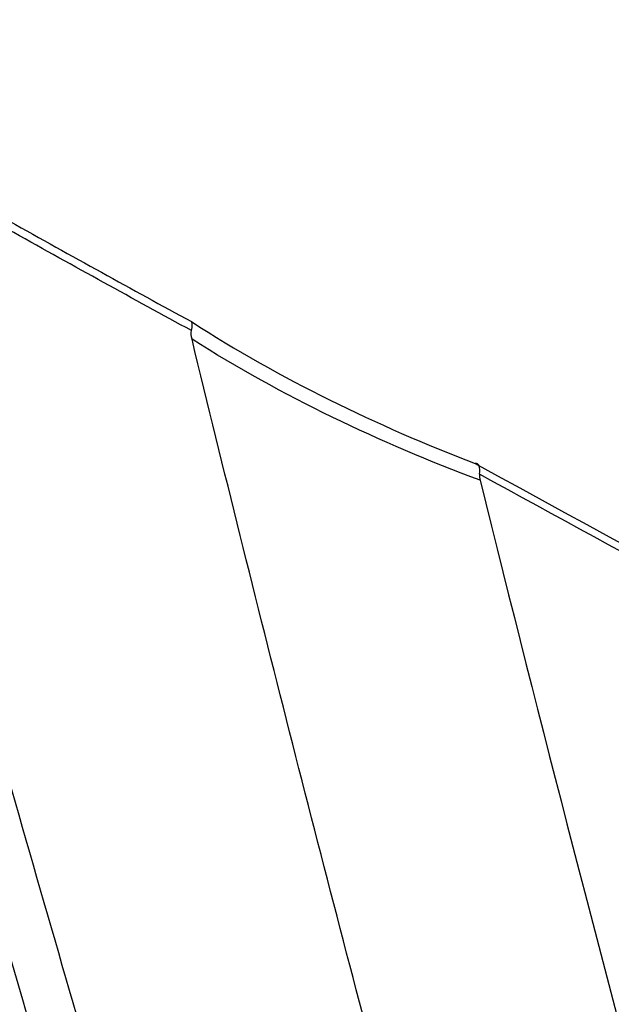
# Model space of a CAD drawing. Header units: millimetres. Extents: x 15440 to 16422, y 10215 to 11289.
# Tile 34 of 143: x 16317 to 16328, y 10357 to 10376. Entities that reach past the tile are written whole.
import ezdxf

# ---------------------------------------------------------------- set-up
doc = ezdxf.new("R2010")
doc.units = ezdxf.units.MM

msp = doc.modelspace()

# ---------------------------------------------------------------- linework, layer by layer
at = {"color": 7, "linetype": 'Continuous', "lineweight": 25}
for points in [[(16321.963, 10383.122), (16341.061, 10372.258), (16360.159, 10361.384), (16379.257, 10350.496)], [(16320.335, 10369.791), (16320.356, 10369.874), (16320.355, 10369.932), (16320.333, 10369.959)], [(16320.345, 10369.631), (16320.331, 10369.689), (16320.324, 10369.747), (16320.335, 10369.791)], [(16325.731, 10367.1), (16325.726, 10367.066), (16325.731, 10367.027), (16325.741, 10366.986)], [(16325.741, 10366.986), (16328.004, 10357.841), (16330.482, 10348.657), (16333.167, 10339.449)]]:
    msp.add_open_spline(points, degree=3, dxfattribs=at)
for points, knots in [([(16379.053, 10350.008), (16373.295, 10353.296), (16367.537, 10356.583), (16361.779, 10359.869), (16358.063, 10361.989), (16354.347, 10364.109), (16350.631, 10366.228), (16346.298, 10368.699), (16341.964, 10371.17), (16337.631, 10373.64), (16332.388, 10376.628), (16327.145, 10379.616), (16321.902, 10382.603)], [0.00049138, 0.00049138, 0.00049138, 0.00049138, 0.02451992, 0.02451992, 0.02451992, 0.04002634, 0.04002634, 0.04002634, 0.05810756, 0.05810756, 0.05810756, 0.07998385, 0.07998385, 0.07998385, 0.07998385]), ([(16312.235, 10375.019), (16313.371, 10370.734), (16314.55, 10366.434), (16316.996, 10357.805), (16318.263, 10353.481), (16319.571, 10349.151)], [0, 0, 0, 0, 0.5, 0.5, 1, 1, 1, 1]), ([(16313.388, 10373.855), (16314.588, 10373.157), (16315.769, 10372.489), (16318.088, 10371.191), (16319.223, 10370.565), (16320.333, 10369.959)], [0, 0, 0, 0, 0.5, 0.5, 1, 1, 1, 1]), ([(16322.228, 10343.543), (16322.035, 10344.173), (16321.838, 10344.8), (16321.451, 10346.057), (16321.258, 10346.686), (16320.683, 10348.57), (16320.303, 10349.826), (16319.174, 10353.591), (16318.436, 10356.098), (16316.264, 10363.612), (16314.874, 10368.61), (16313.541, 10373.596)], [0, 0, 0, 0, 0.0625, 0.0625, 0.125, 0.125, 0.25, 0.25, 0.5, 0.5, 1, 1, 1, 1]), ([(16320.335, 10369.791), (16319.25, 10370.382), (16318.14, 10370.994), (16315.871, 10372.261), (16314.715, 10372.914), (16313.541, 10373.596)], [0, 0, 0, 0, 0.5, 0.5, 1, 1, 1, 1]), ([(16320.333, 10369.959), (16321.166, 10369.42), (16322.034, 10368.935), (16323.812, 10368.053), (16324.723, 10367.657), (16325.648, 10367.3)], [0, 0, 0, 0, 0.5, 0.5, 1, 1, 1, 1]), ([(16328.199, 10340.119), (16327.486, 10342.587), (16326.785, 10345.053), (16325.416, 10349.982), (16324.746, 10352.444), (16322.783, 10359.822), (16321.533, 10364.733), (16320.345, 10369.631)], [0, 0, 0, 0, 0.25, 0.25, 0.5, 0.5, 1, 1, 1, 1]), ([(16325.741, 10366.986), (16324.8, 10367.338), (16323.877, 10367.73), (16322.07, 10368.608), (16321.191, 10369.093), (16320.345, 10369.631)], [0, 0, 0, 0, 0.5, 0.5, 1, 1, 1, 1]), ([(16325.731, 10367.1), (16325.74, 10367.169), (16325.736, 10367.223), (16325.707, 10367.291), (16325.681, 10367.306), (16325.648, 10367.3)], [0, 0, 0, 0, 0.5, 0.5, 1, 1, 1, 1]), ([(16325.648, 10367.3), (16334.578, 10362.422), (16343.509, 10357.546), (16352.439, 10352.673), (16356.751, 10350.319), (16361.063, 10347.966), (16365.376, 10345.614), (16369.935, 10343.127), (16374.494, 10340.641), (16379.053, 10338.155)], [0, 0, 0, 0, 0.03726266, 0.03726266, 0.03726266, 0.05525761, 0.05525761, 0.05525761, 0.07428298, 0.07428298, 0.07428298, 0.07428298]), ([(16379.257, 10337.903), (16375.298, 10340.06), (16371.34, 10342.218), (16367.381, 10344.376), (16359.228, 10348.821), (16351.074, 10353.268), (16342.921, 10357.717), (16337.191, 10360.844), (16331.461, 10363.972), (16325.731, 10367.1)], [0.00049138, 0.00049138, 0.00049138, 0.00049138, 0.01700244, 0.01700244, 0.01700244, 0.05100731, 0.05100731, 0.05100731, 0.07490604, 0.07490604, 0.07490604, 0.07490604])]:
    msp.add_open_spline(points, degree=3, knots=knots, dxfattribs=at)

doc.saveas('drawing.dxf')
